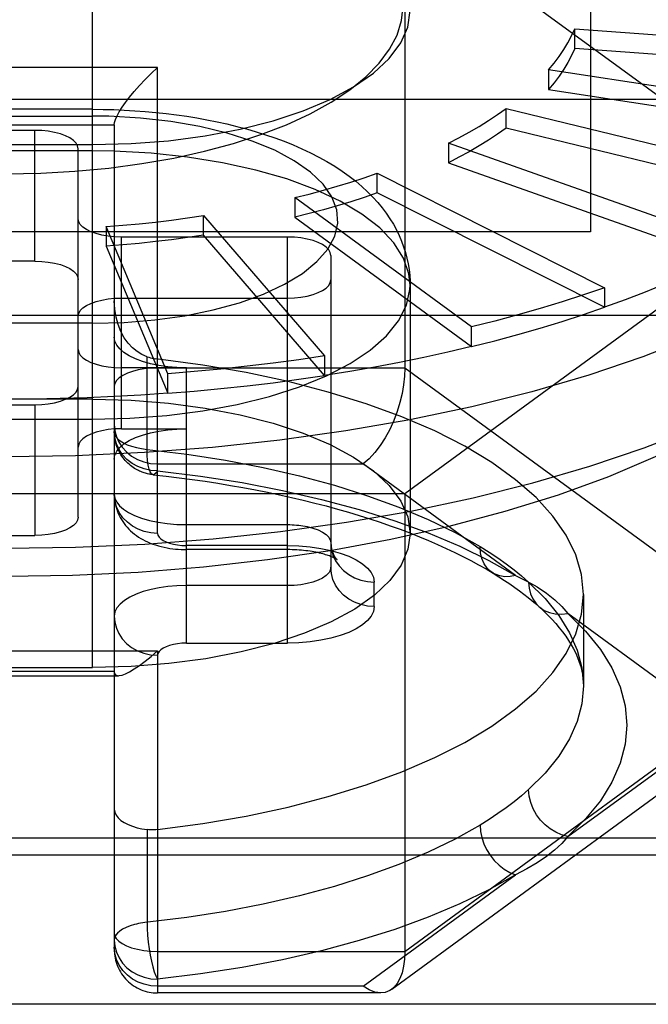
# Model space of a CAD drawing. Header units: inches. Extents: x 0 to 227, y 0 to 147.
# Tile 139 of 247: x 75.726 to 75.897, y 82.986 to 83.255. Entities that reach past the tile are written whole.
import ezdxf

# ---------------------------------------------------------------- set-up
doc = ezdxf.new("R2010")
doc.units = ezdxf.units.IN
doc.header["$LTSCALE"] = 12.4666666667
doc.header["$MEASUREMENT"] = 0
doc.linetypes.add('HIDDEN', pattern=[0.2, 0.1, -0.1])
doc.layers.get('0').update_dxf_attribs({"linetype": 'CONTINUOUS'})
doc.layers.add('DEFAULT_2', color=8, linetype='HIDDEN')

msp = doc.modelspace()

# ---------------------------------------------------------------- linework, layer by layer
at = {"color": 3, "linetype": 'Continuous'}
msp.add_line((46.1522896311, 83.2334721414), (105.2932896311, 83.2334721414), dxfattribs=at)
at = {"layer": 'DEFAULT_2', "color": 8, "linetype": 'HIDDEN'}
for p, q in [((75.88168726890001, 83.4747868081), (75.88168726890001, 83.197289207)), ((75.7458604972, 83.0783238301), (75.7458604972, 83.3773043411)), ((75.83102978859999, 83.2849549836), (75.83102978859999, 83.1600700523)), ((75.83102978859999, 83.2849549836), (75.9397896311, 83.20534318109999)), ((75.8773577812, 83.2473083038), (75.8773577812, 83.2526605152)), ((75.8773577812, 83.2526605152), (75.9723490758, 83.24558185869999)), ((75.9723490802, 83.24022964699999), (75.8773577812, 83.2473083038)), ((75.7636085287, 83.2421372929), (75.6809313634, 83.2421372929)), ((75.7636085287, 83.11493750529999), (75.7636085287, 83.2421372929)), ((75.8702530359, 83.2414546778), (75.8702530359, 83.2361024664)), ((75.9608926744, 83.2275124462), (75.8702530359, 83.2414546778)), ((75.8702530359, 83.2361024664), (75.9608926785, 83.2221602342)), ((75.7458604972, 83.230693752), (75.69861640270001, 83.230693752)), ((75.8586518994, 83.225588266), (75.8586518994, 83.2309404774)), ((75.8586518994, 83.2309404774), (75.942185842, 83.2105582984)), ((75.692742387, 83.2264413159), (75.7517975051, 83.2264413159)), ((75.6986181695, 83.2288494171), (75.7458406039, 83.2288494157)), ((75.75033602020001, 83.2287860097), (75.7458406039, 83.2288494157)), ((75.7517975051, 83.2264413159), (75.7517975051, 83.001309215)), ((75.7301439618, 83.2249391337), (75.7143959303, 83.2249391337)), ((75.7301439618, 83.1892577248), (75.7301439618, 83.2249391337)), ((75.9421858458, 83.20520608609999), (75.8586518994, 83.225588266)), ((75.69861640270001, 83.2210494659), (75.7458604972, 83.2210494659)), ((75.8429068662, 83.2214373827), (75.8429068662, 83.2160851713)), ((75.9167969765, 83.1952345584), (75.8429068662, 83.2214373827)), ((75.7458604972, 83.21932796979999), (75.69861640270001, 83.21932796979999)), ((75.7419549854, 83.1193759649), (75.7419549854, 83.2199475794)), ((75.751656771, 83.21924591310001), (75.7458604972, 83.21932796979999)), ((75.8429068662, 83.2160851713), (75.9167969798, 83.1898823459)), ((75.8234963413, 83.207881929), (75.8234963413, 83.2132341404)), ((75.8234963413, 83.2132341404), (75.8854975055, 83.1820068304)), ((75.8854975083, 83.17665461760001), (75.8234963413, 83.207881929)), ((75.8010101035, 83.2065800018), (75.8010101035, 83.2012277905)), ((75.84923844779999, 83.17127703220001), (75.8010101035, 83.2065800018)), ((75.9397896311, 83.20534318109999), (75.83102978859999, 83.1257313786)), ((75.7761313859, 83.1963249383), (75.7761313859, 83.2016771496)), ((75.7761313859, 83.2016771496), (75.8091215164, 83.1633711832)), ((75.8010101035, 83.2012277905), (75.84923845, 83.1659248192)), ((75.88168726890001, 83.197289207), (75.5627896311, 83.197289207)), ((75.7496161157, 83.1986745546), (75.7496161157, 83.1933223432)), ((75.7663656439, 83.1585294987), (75.7496161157, 83.1986745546)), ((75.753766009, 83.1435018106), (75.753766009, 83.1958217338)), ((75.7990415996, 83.1958217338), (75.753766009, 83.1958217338)), ((75.8091215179, 83.1580189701), (75.7761313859, 83.1963249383)), ((75.7990415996, 83.0849881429), (75.7990415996, 83.1958217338)), ((75.7496161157, 83.1933223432), (75.7663656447, 83.15317728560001)), ((75.7301439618, 83.1892577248), (75.7143959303, 83.1892577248)), ((75.81085262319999, 83.1908301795), (75.81085262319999, 83.1056756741)), ((75.8324746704, 83.1827232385), (75.8324746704, 83.1149285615)), ((75.8854975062, 83.18200683), (75.8854975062, 83.1766546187)), ((75.753766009, 83.1791832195), (75.7990415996, 83.1791832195)), ((75.4087920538, 83.17446162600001), (76.0356848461, 83.17446162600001)), ((75.7458587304, 83.1722784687), (75.69863629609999, 83.1722784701)), ((75.8492384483, 83.1659248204), (75.8492384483, 83.1712770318)), ((75.7607243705, 83.137861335), (75.7607243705, 83.1631623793)), ((75.8091215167, 83.16337118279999), (75.8091215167, 83.1580189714)), ((75.7714825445, 83.1601403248), (75.753766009, 83.1601403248)), ((75.83102978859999, 83.1600700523), (75.7636085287, 83.1600700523)), ((75.7714825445, 83.0849881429), (75.7714825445, 83.1601403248)), ((75.9397896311, 83.08045824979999), (75.83102978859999, 83.1600700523)), ((75.76636564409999, 83.15317728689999), (75.76636564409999, 83.1585294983)), ((75.7458604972, 83.1515332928), (75.69861640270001, 83.1515332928)), ((75.7143959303, 83.1500658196), (75.7301439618, 83.1500658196)), ((75.7301439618, 83.1500658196), (75.7301439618, 83.1143844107)), ((75.69861640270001, 83.1461185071), (75.7458604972, 83.1461185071)), ((75.753766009, 83.1435018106), (75.7714825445, 83.1435018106)), ((75.7636085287, 83.1339100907), (75.8196646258, 83.1339100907)), ((75.8612496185, 83.1034701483), (75.8196646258, 83.1339100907)), ((75.83102978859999, 83.1257313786), (75.6135101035, 83.1257313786)), ((75.83102978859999, 83.1257313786), (75.83102978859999, 83.00084644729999)), ((75.7714825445, 83.11732263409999), (75.7990415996, 83.11732263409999)), ((75.7143959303, 83.1143844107), (75.7301439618, 83.1143844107)), ((75.799040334, 83.1116097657), (75.77148263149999, 83.1116097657)), ((75.7990415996, 83.1105031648), (75.7714825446, 83.1105031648)), ((75.7990415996, 83.1006841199), (75.7714825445, 83.1006841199)), ((75.82266364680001, 83.09497178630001), (75.82266364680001, 83.10162612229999)), ((75.879750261, 83.0982989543), (75.879750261, 83.073321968)), ((75.9170593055, 83.0626175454), (75.875474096, 83.0930578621)), ((75.77148263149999, 83.0849881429), (75.7990403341, 83.0849881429)), ((75.6809313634, 83.0829136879), (75.7636085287, 83.0829136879)), ((75.7636085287, 83.0829136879), (75.7636085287, 82.9894806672)), ((75.83102978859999, 83.00084644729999), (75.9397896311, 83.08045824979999)), ((75.6915828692, 83.07609421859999), (75.75295699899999, 83.07609421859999)), ((75.7517975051, 83.07720081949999), (75.692742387, 83.07720081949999)), ((75.69861640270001, 83.0783238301), (75.7458604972, 83.0783238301)), ((75.9325363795, 83.067392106), (75.8274418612, 82.99046330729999)), ((75.87547458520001, 83.0321776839), (75.9170593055, 83.0626175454)), ((75.7607243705, 83.0340836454), (75.7607243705, 83.0087826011)), ((76.0356848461, 83.03173599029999), (75.4087920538, 83.03173599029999)), ((75.3942750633, 83.0271488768), (76.0502018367, 83.0271488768)), ((75.8196646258, 82.991325), (75.861248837, 83.0217644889)), ((75.7636085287, 83.00084644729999), (75.83102978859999, 83.00084644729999)), ((75.8196646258, 82.991325), (75.7636085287, 82.991325)), ((75.8244241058, 82.9894806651), (75.7636085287, 82.9894806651)), ((76.0502018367, 82.986389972), (75.3942750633, 82.986389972))]:
    msp.add_line(p, q, dxfattribs=at)
for points in [[(75.722269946, 83.2131093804), (75.7317286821, 83.2132849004), (75.7410522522, 83.2138031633), (75.7502775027, 83.214668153), (75.7592938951, 83.2158679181), (75.7680282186, 83.2173986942), (75.77640533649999, 83.2192399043), (75.78432992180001, 83.2213715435), (75.7917893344, 83.2237881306), (75.7987662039, 83.2264879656), (75.80517939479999, 83.22943969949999), (75.8109542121, 83.2326212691), (75.8160539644, 83.2360031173), (75.8204240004, 83.2395581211), (75.8240435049, 83.2432569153), (75.82687653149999, 83.2470710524), (75.82891382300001, 83.2509706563), (75.8301334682, 83.2549261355), (75.83053751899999, 83.2588655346)], [(75.7458604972, 83.2210494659), (75.7563907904, 83.2213240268), (75.7666176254, 83.22211616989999), (75.7766143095, 83.2234382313), (75.7861609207, 83.22525320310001), (75.795101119, 83.227544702), (75.80331746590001, 83.2302631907), (75.8106586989, 83.2333657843), (75.8170699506, 83.2368161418), (75.8224733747, 83.2405875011), (75.82678664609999, 83.24460824), (75.8299058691, 83.2488199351), (75.8318179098, 83.25315622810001), (75.8324687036, 83.2576556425)], [(75.8702530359, 83.2414546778), (75.8717575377, 83.2432840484), (75.8731344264, 83.24512957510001), (75.87438420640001, 83.2469920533), (75.8755053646, 83.2488690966), (75.87649638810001, 83.2507583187), (75.8773577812, 83.2526605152)], [(75.9880179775, 83.2481608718), (75.9872669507, 83.2397232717), (75.9851744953, 83.2317754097), (75.98174911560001, 83.22391062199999), (75.97700817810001, 83.2161687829), (75.9709757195, 83.2085891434), (75.96368232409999, 83.20121013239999), (75.95516496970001, 83.1940691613), (75.9454668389, 83.1872024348), (75.9346371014, 83.18064476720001), (75.9227306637, 83.1744294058), (75.9098078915, 83.1685878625), (75.8959343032, 83.1631497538), (75.88118023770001, 83.1581426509), (75.865620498, 83.1535919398), (75.849333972, 83.1495206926), (75.83240323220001, 83.1459495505), (75.8149141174, 83.142896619), (75.7969552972, 83.1403773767), (75.7786178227, 83.138404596), (75.75999466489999, 83.1369882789), (75.741180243, 83.1361356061), (75.722269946, 83.13585090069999)], [(75.8773577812, 83.2473083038), (75.87649638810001, 83.2454061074), (75.8755053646, 83.24351688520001), (75.87438420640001, 83.2416398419), (75.8731344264, 83.2397773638), (75.8717575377, 83.2379318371), (75.8702530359, 83.2361024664)], [(75.7517975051, 83.2264413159), (75.7518815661, 83.22711347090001), (75.7521373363, 83.2279380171), (75.7525655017, 83.2289063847), (75.7531640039, 83.2300103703), (75.753932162, 83.2312373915), (75.7548665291, 83.2325791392), (75.7559657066, 83.2340233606), (75.7572228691, 83.2355575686), (75.7586396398, 83.2371681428), (75.7601892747, 83.2388244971), (75.76184229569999, 83.2404942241), (75.7636085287, 83.2421372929)], [(75.7458604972, 83.230693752), (75.7487464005, 83.2306703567), (75.751630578, 83.2306001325), (75.7545100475, 83.2304830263), (75.7573813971, 83.23031901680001), (75.7602399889, 83.23010821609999), (75.7630866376, 83.2298503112), (75.7659220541, 83.2295447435), (75.7687416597, 83.2291913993), (75.7715414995, 83.2287901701), (75.7743205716, 83.22834049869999), (75.777076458, 83.2278419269), (75.7798092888, 83.2272933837), (75.78252085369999, 83.22669311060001), (75.7852030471, 83.2260413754), (75.78784565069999, 83.22533939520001), (75.7904580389, 83.2245830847), (75.7930524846, 83.2237660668), (75.7956066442, 83.2228923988), (75.798098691, 83.2219678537), (75.8005453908, 83.2209842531), (75.80296582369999, 83.21992962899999), (75.8053251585, 83.2188148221), (75.8075957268, 83.2176513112), (75.8097889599, 83.2164321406), (75.8119184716, 83.21514642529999), (75.8139478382, 83.2138138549), (75.81584830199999, 83.2124560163), (75.8176325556, 83.211068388), (75.8193002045, 83.2096554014), (75.8208614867, 83.2082121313), (75.8223358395, 83.2067212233), (75.8236876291, 83.2052219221), (75.8248818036, 83.2037686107), (75.82596797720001, 83.202317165), (75.8269750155, 83.2008336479), (75.82789669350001, 83.1993279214), (75.8287383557, 83.197791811), (75.82948986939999, 83.1962458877), (75.8301438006, 83.1947153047), (75.830711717, 83.19318460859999), (75.8311984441, 83.1916475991), (75.831606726, 83.190099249), (75.8319386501, 83.1885302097), (75.8321919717, 83.1869462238), (75.832365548, 83.1853494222), (75.8324582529, 83.1837423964), (75.8324746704, 83.18272286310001)], [(75.8429068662, 83.2214373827), (75.84580112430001, 83.2229389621), (75.8485885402, 83.22447416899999), (75.8512702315, 83.22604367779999), (75.8538428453, 83.2276454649), (75.8563030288, 83.2292775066), (75.8586518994, 83.2309404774)], [(75.7458587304, 83.1722784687), (75.7545175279, 83.1725198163), (75.762887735, 83.1732092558), (75.7710332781, 83.1743584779), (75.778762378, 83.1759324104), (75.7859380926, 83.1779139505), (75.7924598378, 83.18026088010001), (75.7982055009, 83.1829423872), (75.8031027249, 83.1859071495), (75.8070516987, 83.1891125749), (75.81001267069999, 83.1925016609), (75.8119143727, 83.1960230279), (75.812751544, 83.1996172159), (75.8124852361, 83.20322702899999), (75.811145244, 83.2067942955), (75.8087273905, 83.2102595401), (75.8052946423, 83.2135694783), (75.8008776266, 83.216666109), (75.7955691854, 83.21950410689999), (75.7894333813, 83.222030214), (75.78258718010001, 83.224210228), (75.7751241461, 83.2259991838), (75.7671785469, 83.2273761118), (75.75893652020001, 83.22830055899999), (75.75033602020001, 83.2287860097)], [(75.7419549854, 83.2199475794), (75.7418009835, 83.2207411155), (75.7413730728, 83.2214949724), (75.7406607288, 83.2222172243), (75.7396955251, 83.22288364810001), (75.7384936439, 83.22347652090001), (75.7370907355, 83.2239844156), (75.7355138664, 83.2243922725), (75.73380496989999, 83.22469326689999), (75.7320213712, 83.2248740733), (75.7301439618, 83.2249391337)], [(75.8586518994, 83.225588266), (75.8563030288, 83.22392529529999), (75.8538428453, 83.2222932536), (75.8512702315, 83.2206914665), (75.8485885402, 83.21912195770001), (75.84580112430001, 83.2175867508), (75.8429068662, 83.2160851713)], [(75.8324746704, 83.1827232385), (75.8321636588, 83.1858224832), (75.8306957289, 83.1901039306), (75.8280428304, 83.19428228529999), (75.8242420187, 83.1982991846), (75.819346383, 83.20209852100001), (75.8134243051, 83.2056272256), (75.8065585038, 83.20883601), (75.7988448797, 83.2116800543), (75.7903911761, 83.2141196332), (75.78131547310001, 83.2161206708), (75.7717445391, 83.2176552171), (75.7618120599, 83.2187018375), (75.751656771, 83.21924591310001)], [(75.8010101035, 83.2065800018), (75.8049450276, 83.2075726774), (75.8088067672, 83.2086123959), (75.8125969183, 83.2096996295), (75.8163106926, 83.2108329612), (75.81994330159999, 83.212010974), (75.8234963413, 83.2132341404)], [(75.8234963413, 83.207881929), (75.81994330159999, 83.2066587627), (75.8163106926, 83.20548074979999), (75.8125969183, 83.2043474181), (75.8088067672, 83.2032601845), (75.8049450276, 83.2022204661), (75.8010101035, 83.2012277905)], [(75.753766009, 83.1958217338), (75.7518883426, 83.1958868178), (75.7501045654, 83.19606766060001), (75.7483955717, 83.1963687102), (75.7468186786, 83.1967766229), (75.7454158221, 83.1972845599), (75.7442140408, 83.1978774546), (75.7432489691, 83.19854386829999), (75.7425367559, 83.1992660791), (75.7421089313, 83.2000198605), (75.7419549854, 83.200813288)], [(75.7496161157, 83.1986745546), (75.754117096, 83.199038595), (75.7585873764, 83.1994574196), (75.7630288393, 83.1999312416), (75.767435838, 83.2004594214), (75.7718027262, 83.2010413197), (75.7761313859, 83.2016771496)], [(75.7761313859, 83.1963249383), (75.7718027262, 83.1956891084), (75.767435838, 83.1951072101), (75.7630288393, 83.1945790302), (75.7585873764, 83.1941052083), (75.754117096, 83.1936863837), (75.7496161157, 83.1933223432)], [(75.81085262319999, 83.1908301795), (75.8106986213, 83.1916237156), (75.81027071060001, 83.19237757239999), (75.8095583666, 83.1930998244), (75.8085931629, 83.19376624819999), (75.8073912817, 83.194359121), (75.8059883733, 83.1948670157), (75.8044115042, 83.1952748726), (75.8027026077, 83.1955758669), (75.800919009, 83.1957566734), (75.7990415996, 83.1958217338)], [(75.7301439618, 83.1892577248), (75.7320216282, 83.1891926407), (75.7338054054, 83.1890117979), (75.7355143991, 83.1887107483), (75.7370912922, 83.1883028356), (75.7384941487, 83.1877948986), (75.7396959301, 83.1872020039), (75.7406610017, 83.18653559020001), (75.7413732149, 83.1858133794), (75.7418010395, 83.185059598), (75.7419549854, 83.1842661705)], [(75.9167969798, 83.1898823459), (75.91196515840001, 83.1875195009), (75.9069770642, 83.1852189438), (75.9018304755, 83.1829797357), (75.8965320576, 83.1808046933), (75.8910884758, 83.1786966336), (75.8854975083, 83.17665461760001)], [(75.7990415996, 83.1791832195), (75.80091926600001, 83.1792483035), (75.8027030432, 83.1794291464), (75.80441203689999, 83.17973019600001), (75.80598893, 83.18013810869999), (75.80739178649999, 83.1806460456), (75.8085935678, 83.1812389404), (75.8095586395, 83.181905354), (75.8102708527, 83.1826275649), (75.8106986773, 83.1833813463), (75.81085262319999, 83.1841747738)], [(75.7458604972, 83.1461185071), (75.75607917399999, 83.1463741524), (75.76615511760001, 83.1471375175), (75.7759475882, 83.14839793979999), (75.7853198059, 83.1501378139), (75.79414086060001, 83.1523328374), (75.8022875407, 83.1549523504), (75.8096460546, 83.157959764), (75.8161136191, 83.16131307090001), (75.8215998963, 83.1649654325), (75.8260282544, 83.1688658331), (75.8293368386, 83.17295979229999), (75.83147943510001, 83.1771901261), (75.8324261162, 83.1814977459), (75.8324746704, 83.18272286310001)], [(75.8854975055, 83.1820068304), (75.8797682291, 83.1800344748), (75.8739106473, 83.1781349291), (75.86792218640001, 83.1763074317), (75.8618105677, 83.1745542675), (75.8555835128, 83.1728777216), (75.84923844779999, 83.17127703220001)], [(75.7419549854, 83.1741916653), (75.7421089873, 83.1749852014), (75.742536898, 83.1757390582), (75.743249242, 83.17646131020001), (75.7442144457, 83.17712773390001), (75.7454163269, 83.1777206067), (75.7468192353, 83.1782285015), (75.7483961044, 83.1786363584), (75.7501050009, 83.1789373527), (75.7518885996, 83.1791181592), (75.753766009, 83.1791832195)], [(75.7607243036, 83.16316240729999), (75.7593408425, 83.1637485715), (75.7580072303, 83.1645644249), (75.7567498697, 83.16560484), (75.7555823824, 83.1668681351), (75.7545215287, 83.168357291), (75.7535993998, 83.1700503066), (75.7528439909, 83.1719245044), (75.7522768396, 83.1739570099), (75.7519205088, 83.1761178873), (75.7517975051, 83.1783831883)], [(75.84923844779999, 83.1659248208), (75.8555809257, 83.1675248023), (75.86181060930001, 83.1692020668), (75.8679222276, 83.1709551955), (75.8739106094, 83.1727827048), (75.87977068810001, 83.1746830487), (75.8854975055, 83.17665461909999)], [(75.7714825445, 83.1601403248), (75.76888279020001, 83.1602144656), (75.7663741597, 83.1604253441), (75.76393711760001, 83.1607766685), (75.7616302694, 83.1612573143), (75.7594955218, 83.16186168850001), (75.7575634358, 83.1625769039), (75.75587101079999, 83.1633934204), (75.7544408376, 83.1642956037), (75.7533034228, 83.1652705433), (75.7524720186, 83.16630052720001), (75.75197297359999, 83.1673607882), (75.7517975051, 83.1684595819)], [(75.7419549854, 83.1651318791), (75.7421089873, 83.164338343), (75.742536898, 83.1635844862), (75.743249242, 83.1628622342), (75.7442144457, 83.1621958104), (75.7454163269, 83.16160293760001), (75.7468192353, 83.1610950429), (75.7483961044, 83.160687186), (75.7501050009, 83.1603861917), (75.7518885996, 83.1602053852), (75.753766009, 83.1601403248)], [(75.84923845, 83.1659248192), (75.84278579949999, 83.1644028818), (75.8362367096, 83.1629620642), (75.8295883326, 83.1616018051), (75.8228492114, 83.1603237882), (75.816027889, 83.1591296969), (75.8091215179, 83.1580189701)], [(75.7607243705, 83.1631623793), (75.7611994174, 83.1630125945), (75.76167715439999, 83.16287976), (75.76215795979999, 83.1627637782), (75.7626406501, 83.1626648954), (75.7631240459, 83.1625833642)], [(75.879750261, 83.0982989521), (75.8792178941, 83.1037486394), (75.8776534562, 83.1091233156), (75.8750460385, 83.11444012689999), (75.8714283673, 83.11964762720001), (75.8668161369, 83.1247105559), (75.8612495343, 83.1295975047), (75.8547568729, 83.13427479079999), (75.8473894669, 83.138713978), (75.8391876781, 83.1428836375), (75.8302126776, 83.1467590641), (75.82051593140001, 83.1503118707), (75.8101669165, 83.15352167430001), (75.7992268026, 83.1563638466), (75.78777197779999, 83.1588227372), (75.775911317, 83.1608715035), (75.7631240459, 83.1625833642)], [(75.8091215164, 83.1633711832), (75.8021415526, 83.1623459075), (75.7950999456, 83.1614075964), (75.7879936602, 83.1605559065), (75.7808318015, 83.1597918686), (75.7736234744, 83.1591165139), (75.7663656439, 83.1585294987)], [(75.7636085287, 83.1600700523), (75.7617522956, 83.1600080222), (75.7599702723, 83.1598273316), (75.7583135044, 83.1595403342), (75.75678186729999, 83.1591518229), (75.7553828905, 83.1586605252), (75.7541650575, 83.1580764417), (75.75316391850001, 83.15740905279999), (75.752417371, 83.1566743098), (75.7519550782, 83.1558911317), (75.7517975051, 83.15507849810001)], [(75.83102978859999, 83.1600700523), (75.8309465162, 83.15785731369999), (75.8306953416, 83.15552953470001), (75.8302747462, 83.1531216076), (75.8296836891, 83.1506628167), (75.8289252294, 83.1481849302), (75.8280020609, 83.1457291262), (75.8269244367, 83.143336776), (75.82569921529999, 83.141050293), (75.8243408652, 83.1389115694), (75.82286530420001, 83.136975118), (75.8212903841, 83.1352951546), (75.8196646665, 83.1339101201)], [(75.722269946, 83.1108739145), (75.7412281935, 83.1111600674), (75.7600898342, 83.112017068), (75.7787587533, 83.11344054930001), (75.7971398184, 83.1154232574), (75.8151393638, 83.11795508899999), (75.832665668, 83.12102314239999), (75.8496294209, 83.1246117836), (75.865944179, 83.12870272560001), (75.8815268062, 83.1332751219), (75.896297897, 83.1383056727), (75.9101821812, 83.1437687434), (75.9231089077, 83.1496364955), (75.93501220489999, 83.15587902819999), (75.9403938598, 83.159029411)], [(75.7663656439, 83.1531772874), (75.7736204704, 83.1537640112), (75.7808318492, 83.1544396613), (75.7879936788, 83.1552036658), (75.7950998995, 83.1560553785), (75.8021444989, 83.1569940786), (75.8091215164, 83.15801897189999)], [(75.7301439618, 83.1500658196), (75.7320216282, 83.1501309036), (75.7338054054, 83.1503117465), (75.7355143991, 83.15061279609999), (75.7370912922, 83.1510207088), (75.7384941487, 83.1515286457), (75.7396959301, 83.1521215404), (75.7406610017, 83.15278795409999), (75.7413732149, 83.153510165), (75.7418010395, 83.15426394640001), (75.7419549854, 83.15505737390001)], [(75.7663656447, 83.15317728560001), (75.7590704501, 83.1526798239), (75.7517502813, 83.1522725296), (75.7444020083, 83.15195528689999), (75.7370350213, 83.151728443), (75.7296587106, 83.1515923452), (75.722269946, 83.1515468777)], [(75.7458604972, 83.1515332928), (75.7563907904, 83.1512587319), (75.7666176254, 83.1504665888), (75.7766143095, 83.1491445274), (75.7861609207, 83.14732955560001), (75.795101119, 83.1450380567), (75.80331746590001, 83.142319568), (75.8106586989, 83.1392169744), (75.8170699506, 83.1357666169), (75.8224733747, 83.1319952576), (75.82678664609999, 83.1279745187), (75.8299058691, 83.1237628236), (75.8318179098, 83.11942653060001), (75.8324687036, 83.1149271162)], [(75.722269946, 83.10322430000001), (75.740398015, 83.1035132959), (75.7583242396, 83.1043674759), (75.7761002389, 83.1057920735), (75.7935711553, 83.1077713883), (75.8106313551, 83.1102987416), (75.827184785, 83.1133523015), (75.84311570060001, 83.116912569), (75.8583775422, 83.1209658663), (75.8729212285, 83.1255042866), (75.8866385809, 83.1304910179), (75.89942534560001, 83.1358984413), (75.9112206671, 83.1416910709), (75.9205994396, 83.1470109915)], [(75.753766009, 83.1435018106), (75.7518883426, 83.1434367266), (75.7501045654, 83.1432558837), (75.7483955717, 83.1429548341), (75.7468186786, 83.1425469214), (75.7454158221, 83.1420389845), (75.7442140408, 83.1414460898), (75.7432489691, 83.1407796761), (75.7425367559, 83.1400574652), (75.7421089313, 83.1393036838), (75.7419549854, 83.1385102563)], [(75.7517975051, 83.1446145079), (75.7519442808, 83.1429321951), (75.7523718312, 83.1413171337), (75.7530509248, 83.1398155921), (75.7539702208, 83.1384274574), (75.7551327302, 83.1371595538), (75.7565147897, 83.1360558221), (75.7580939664, 83.13514848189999), (75.7598325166, 83.13447188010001), (75.7616856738, 83.13405290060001), (75.7636085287, 83.1339100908)], [(75.7517975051, 83.1351825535), (75.751972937, 83.1362812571), (75.7524719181, 83.13734145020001), (75.7533032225, 83.1383713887), (75.7544405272, 83.1393463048), (75.75587059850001, 83.1402484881), (75.7575629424, 83.141065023), (75.7594949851, 83.1417802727), (75.7616297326, 83.14238469), (75.7639366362, 83.1428653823), (75.7663737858, 83.1432167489), (75.7688825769, 83.1434276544), (75.7714825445, 83.1435018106)], [(75.7517975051, 83.1427017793), (75.7519005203, 83.14204396), (75.7522083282, 83.1413967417), (75.7527168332, 83.1407710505), (75.7534165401, 83.14017936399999), (75.75429252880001, 83.1396334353), (75.7553301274, 83.1391415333), (75.7565111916, 83.138711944), (75.7578175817, 83.1383513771), (75.7592303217, 83.1380658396), (75.7607243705, 83.137861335)], [(75.7636085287, 83.1319973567), (75.7617608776, 83.1321291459), (75.7599587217, 83.1325212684), (75.7582464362, 83.1331640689), (75.7566661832, 83.1340417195), (75.75525687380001, 83.1351326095), (75.7540532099, 83.1364098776), (75.7530848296, 83.1378420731), (75.75237557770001, 83.1393939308), (75.7519429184, 83.1410272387), (75.7517975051, 83.1427017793)], [(75.7623586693, 83.1309570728), (75.7620609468, 83.1309925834), (75.761764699, 83.1310355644), (75.76146887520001, 83.1310861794), (75.76117313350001, 83.1311445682), (75.76087770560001, 83.1312107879), (75.7605808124, 83.1312854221), (75.7602812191, 83.1313691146), (75.7599781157, 83.1314625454), (75.7596706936, 83.131566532), (75.7593582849, 83.13168199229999), (75.7590404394, 83.131809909), (75.7587163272, 83.1319515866), (75.7583854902, 83.1321083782), (75.7580471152, 83.1322820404), (75.7577010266, 83.13247428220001), (75.7573458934, 83.1326878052), (75.7569791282, 83.1329267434), (75.7566059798, 83.133190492), (75.7562284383, 83.1334803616), (75.755854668, 83.1337923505), (75.75549286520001, 83.1341206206), (75.7551430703, 83.1344655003), (75.7548082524, 83.1348242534), (75.7544869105, 83.1351986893), (75.7541771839, 83.13559192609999), (75.7538840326, 83.1359984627), (75.7536117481, 83.1364117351), (75.7533574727, 83.13683525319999), (75.7531204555, 83.137270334), (75.75290022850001, 83.1377185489), (75.7526951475, 83.1381853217), (75.7525100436, 83.1386614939), (75.7523488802, 83.1391351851), (75.7522073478, 83.1396174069), (75.7520831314, 83.140120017), (75.7519804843, 83.1406308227), (75.751901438, 83.14113835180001), (75.7518443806, 83.1416505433), (75.751809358, 83.142172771), (75.7517975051, 83.1427017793)], [(75.7607243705, 83.137861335), (75.77155655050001, 83.136532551), (75.7821358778, 83.1348795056), (75.7924080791, 83.1329106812), (75.80232047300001, 83.1306361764), (75.8118222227, 83.1280676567), (75.8208645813, 83.125218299), (75.82940116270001, 83.1221022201), (75.8373881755, 83.1187369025), (75.84478464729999, 83.1151411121), (75.8515526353, 83.11133281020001)], [(75.7623586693, 83.1309570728), (75.76229918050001, 83.1309665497), (75.76191330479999, 83.1311965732), (75.76156917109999, 83.13170989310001), (75.7612752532, 83.1324938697), (75.7610387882, 83.1335291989), (75.7608655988, 83.1347903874), (75.7607599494, 83.1362463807), (75.7607244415, 83.1378613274)], [(75.7636085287, 83.1319973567), (75.7631573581, 83.1313719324), (75.7627172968, 83.1310254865), (75.7623586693, 83.1309570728)], [(75.7623586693, 83.1309570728), (75.7659506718, 83.1305564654), (75.7695171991, 83.13012192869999), (75.7730564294, 83.129653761), (75.7765660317, 83.1291523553), (75.7800437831, 83.128618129), (75.78348768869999, 83.1280514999), (75.78689574, 83.1274529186), (75.7902659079, 83.12682287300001), (75.7935962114, 83.1261618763), (75.79688467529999, 83.1254704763), (75.8001293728, 83.1247492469), (75.8033283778, 83.1239987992), (75.8064798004, 83.1232197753), (75.8095818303, 83.1224128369), (75.81263271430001, 83.1215786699), (75.8156306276, 83.1207180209), (75.8185738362, 83.119831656), (75.8214605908, 83.1189203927), (75.8242892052, 83.1179850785), (75.8270580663, 83.11702658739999), (75.8297656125, 83.1160458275), (75.8324103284, 83.1150437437), (75.83499075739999, 83.1140213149), (75.83750551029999, 83.11297955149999), (75.83995324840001, 83.1119195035), (75.8423327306, 83.1108422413), (75.8446427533, 83.10974888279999), (75.8468822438, 83.1086405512), (75.84905014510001, 83.1075184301), (75.8511455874, 83.1063836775), (75.85316763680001, 83.1052375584), (75.85511579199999, 83.1040811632)], [(75.7636085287, 83.1319973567), (75.7752816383, 83.13056420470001), (75.7866252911, 83.1287919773), (75.7976673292, 83.1266748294), (75.80832422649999, 83.1242302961), (75.8185380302, 83.1214684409), (75.8282598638, 83.1184058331), (75.8374357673, 83.11505595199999), (75.8460230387, 83.1114381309), (75.853953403, 83.1075791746), (75.8612496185, 83.1034701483)], [(75.7517975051, 83.1256418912), (75.7518105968, 83.1250537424), (75.7518499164, 83.1244658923), (75.7519151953, 83.1238816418), (75.7520072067, 83.1232959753), (75.7521282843, 83.1227017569), (75.7522774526, 83.1221095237), (75.7524519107, 83.1215297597), (75.7526539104, 83.12095438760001), (75.7528872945, 83.1203758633), (75.7531489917, 83.1198047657), (75.75343383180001, 83.1192516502), (75.7537466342, 83.1187067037), (75.7540947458, 83.1181601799), (75.7544711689, 83.11762576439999), (75.7548665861, 83.1171157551), (75.7552885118, 83.11661954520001), (75.7557448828, 83.1161296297), (75.7562308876, 83.1156532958), (75.756745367, 83.115192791), (75.7572833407, 83.1147529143), (75.7578385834, 83.114337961), (75.7584111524, 83.11394670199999), (75.75899793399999, 83.1135800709), (75.7596030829, 83.1132345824), (75.7602287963, 83.1129087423), (75.760880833, 83.1125999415), (75.7615670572, 83.1123057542), (75.7622868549, 83.1120281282), (75.7630493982, 83.1117656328), (75.7638345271, 83.1115265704), (75.76462510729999, 83.11131538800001), (75.7654163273, 83.1111316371), (75.76619476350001, 83.1109761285), (75.7669661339, 83.110845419), (75.76773150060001, 83.11073767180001), (75.768490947, 83.1106515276), (75.7692441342, 83.11058588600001), (75.769992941, 83.1105396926), (75.7707393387, 83.110512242), (75.7714825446, 83.1105031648)], [(75.7517975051, 83.1256418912), (75.7519680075, 83.1245493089), (75.7524651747, 83.1234935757), (75.7532578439, 83.1224973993), (75.7543359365, 83.1215554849), (75.7557066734, 83.1206660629), (75.757352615, 83.11984961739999), (75.7592625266, 83.1191196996), (75.7614019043, 83.1184962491), (75.76372670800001, 83.1179955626), (75.76620740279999, 83.1176269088), (75.7688084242, 83.1173997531), (75.7714825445, 83.11732263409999)], [(75.7636085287, 83.11493746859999), (75.7617522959, 83.1150704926), (75.7599702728, 83.1154579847), (75.758313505, 83.1160734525), (75.7567818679, 83.11690661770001), (75.7553828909, 83.117960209), (75.7541650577, 83.1192127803), (75.75316391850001, 83.12064400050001), (75.752417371, 83.1222196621), (75.7519550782, 83.123899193), (75.7517975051, 83.1256418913)], [(75.7419549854, 83.1193759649), (75.7418009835, 83.1185824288), (75.7413730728, 83.117828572), (75.7406607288, 83.11710632), (75.7396955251, 83.11643989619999), (75.7384936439, 83.11584702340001), (75.7370907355, 83.1153391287), (75.7355138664, 83.1149312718), (75.73380496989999, 83.1146302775), (75.7320213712, 83.114449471), (75.7301439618, 83.1143844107)], [(75.7990415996, 83.11732263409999), (75.7996597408, 83.1173157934), (75.8002761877, 83.1172952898), (75.8008892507, 83.1172611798), (75.8014972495, 83.1172135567), (75.8020985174, 83.117152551), (75.8026914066, 83.11707833)], [(75.8026914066, 83.11707833), (75.8044036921, 83.11677858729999), (75.8059839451, 83.1163693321), (75.8073932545, 83.1158606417), (75.8085969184, 83.1152650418), (75.8095652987, 83.114597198), (75.8102745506, 83.1138735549), (75.8107072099, 83.113111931), (75.81085262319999, 83.1123310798)], [(75.8324687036, 83.1149271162), (75.83187714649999, 83.11063764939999), (75.83002990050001, 83.106304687), (75.82697500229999, 83.1020932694), (75.8227263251, 83.0980647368), (75.8173730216, 83.0942767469), (75.8109815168, 83.0907956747), (75.803633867, 83.0876567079), (75.7953799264, 83.08490174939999), (75.7863827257, 83.0825770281), (75.7767642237, 83.0807376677), (75.7666974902, 83.0793988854), (75.7564229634, 83.0785984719), (75.7458604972, 83.0783238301)], [(75.7636085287, 83.11493750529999), (75.76371120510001, 83.1144084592), (75.7639964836, 83.1139058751), (75.7644713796, 83.11342437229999), (75.7651148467, 83.1129800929), (75.7659160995, 83.112584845), (75.7668513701, 83.1122462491), (75.7679026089, 83.1119743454), (75.7690418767, 83.1117736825), (75.770230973, 83.1116531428), (75.77148263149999, 83.1116097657)], [(75.799040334, 83.1116097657), (75.802160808, 83.1115207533), (75.805171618, 83.1112676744), (75.8080961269, 83.1108460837), (75.81086424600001, 83.1102693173), (75.813425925, 83.1095440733), (75.8157444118, 83.1086858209), (75.8177753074, 83.1077060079), (75.81949150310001, 83.1066233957), (75.8208563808, 83.1054535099), (75.8218540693, 83.1042175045), (75.8224529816, 83.1029449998), (75.82266364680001, 83.10162612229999)], [(75.81085262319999, 83.1123310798), (75.8109980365, 83.11065653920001), (75.8114306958, 83.1090232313), (75.8121399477, 83.10747137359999), (75.813108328, 83.106039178), (75.8143119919, 83.10476191), (75.8157213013, 83.10367102), (75.8173015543, 83.10279336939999), (75.8190138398, 83.1021505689), (75.8208159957, 83.1017584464), (75.82266364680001, 83.1016266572)], [(75.81085262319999, 83.1123310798), (75.8108674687, 83.11185664), (75.81091078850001, 83.1113939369), (75.81098097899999, 83.1109437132), (75.811074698, 83.11051469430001), (75.8111873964, 83.1101136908), (75.8113146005, 83.1097435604), (75.8114514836, 83.1094068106), (75.8115920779, 83.109107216), (75.811728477, 83.1088503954), (75.81186053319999, 83.1086273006), (75.8119891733, 83.10843045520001), (75.8121084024, 83.108263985), (75.8122123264, 83.10813045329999), (75.81230325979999, 83.1080221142), (75.81238332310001, 83.1079333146), (75.8124489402, 83.1078653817), (75.8124977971, 83.1078179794), (75.8125307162, 83.1077879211), (75.81254796, 83.1077730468), (75.8125498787, 83.1077714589)], [(75.8515526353, 83.11133281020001), (75.85402295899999, 83.109791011), (75.85638981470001, 83.1082184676), (75.8586513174, 83.1066164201), (75.8608056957, 83.10498610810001), (75.862851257, 83.1033287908), (75.86478636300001, 83.1016457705)], [(75.85511579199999, 83.1040811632), (75.8544933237, 83.1045104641), (75.8534949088, 83.10546864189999), (75.8526741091, 83.1066571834), (75.8520617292, 83.10805156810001), (75.85168213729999, 83.1096193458), (75.85155265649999, 83.1113247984)], [(75.812548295, 83.1077727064), (75.8125312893, 83.1077856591), (75.8124963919, 83.1078108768), (75.8124428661, 83.1078475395), (75.8123701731, 83.1078947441), (75.81227796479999, 83.1079515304), (75.8121654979, 83.1080172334), (75.8120320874, 83.10809116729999), (75.8118771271, 83.1081726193), (75.8116999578, 83.108260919), (75.8115001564, 83.1083552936), (75.8112773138, 83.1084549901), (75.8110310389, 83.1085592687), (75.8107609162, 83.10866741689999), (75.810466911, 83.1087785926), (75.8101490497, 83.108891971), (75.80980724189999, 83.1090068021), (75.8094413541, 83.10912237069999), (75.8090519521, 83.1092377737), (75.8086395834, 83.1093521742), (75.8082048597, 83.1094647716), (75.807748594, 83.10957476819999), (75.8072713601, 83.109681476), (75.8067737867, 83.1097842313), (75.806257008, 83.1098823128), (75.8057221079, 83.1099750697), (75.805170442, 83.1100618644), (75.8046035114, 83.1101421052), (75.80402250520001, 83.11021530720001), (75.8034287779, 83.1102810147), (75.80282371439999, 83.1103388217), (75.80220871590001, 83.1103883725), (75.8015853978, 83.1104293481), (75.8009553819, 83.1104614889), (75.8003202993, 83.11048459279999), (75.7996820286, 83.11049851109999), (75.7990415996, 83.1105031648)], [(75.81085262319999, 83.1056756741), (75.8108364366, 83.1054144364), (75.8107879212, 83.1051539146), (75.8107072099, 83.104894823), (75.810594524, 83.1046378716), (75.8104501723, 83.10438376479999), (75.8102745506, 83.104133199)], [(75.82266364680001, 83.0949712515), (75.8208159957, 83.0951030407), (75.8190138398, 83.0954951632), (75.8173015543, 83.0961379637), (75.8157213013, 83.0970156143), (75.8143119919, 83.0981065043), (75.813108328, 83.0993837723), (75.8121399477, 83.1008159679), (75.8114306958, 83.1023678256), (75.8109980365, 83.1040011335), (75.81085262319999, 83.1056756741)], [(75.8102745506, 83.104133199), (75.8095652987, 83.1034095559), (75.8085969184, 83.1027417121), (75.8073932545, 83.10214611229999), (75.8059839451, 83.1016374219), (75.8044036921, 83.1012281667), (75.8026914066, 83.1009284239), (75.8008892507, 83.1007455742), (75.7990415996, 83.1006841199)], [(75.8551133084, 83.1040798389), (75.8566982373, 83.1031013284), (75.858246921, 83.1021107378), (75.8596924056, 83.1011457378), (75.8610466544, 83.10020092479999), (75.8623266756, 83.0992701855), (75.8635281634, 83.0983602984), (75.8646459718, 83.0974778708), (75.8656944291, 83.09661407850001), (75.8666855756, 83.0957654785), (75.8675789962, 83.0949748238)], [(75.8612488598, 83.10347058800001), (75.85972232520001, 83.1031553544), (75.8582578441, 83.1031133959), (75.8568973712, 83.1033299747), (75.855640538, 83.1037942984), (75.8551162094, 83.1040809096)], [(75.861249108, 83.1034704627), (75.864337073, 83.1019290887), (75.86714113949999, 83.10032226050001), (75.8696652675, 83.0986244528), (75.8719002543, 83.0968364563), (75.873835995, 83.0949740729), (75.8754749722, 83.0930571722)], [(75.7714825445, 83.1006841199), (75.7688972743, 83.1006120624), (75.766399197, 83.1004019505), (75.7640420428, 83.100066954), (75.7618132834, 83.0996113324), (75.7597087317, 83.0990320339), (75.757776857, 83.098336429), (75.7560497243, 83.0975292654), (75.7545745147, 83.0966251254), (75.75338978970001, 83.09564262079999), (75.7525174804, 83.0945942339), (75.7519799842, 83.0934949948), (75.7517975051, 83.09236486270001)], [(75.86478636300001, 83.1016457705), (75.86930729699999, 83.0971572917), (75.8730397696, 83.09254301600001), (75.875963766, 83.0878281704), (75.8780636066, 83.0830365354), (75.8793280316, 83.07819230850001), (75.879750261, 83.073321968)], [(75.86478636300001, 83.1016377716), (75.8649187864, 83.0999843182), (75.8653047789, 83.0984475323), (75.8659182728, 83.0970685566), (75.8667495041, 83.09584517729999), (75.8675790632, 83.0949777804)], [(75.7636085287, 83.0340788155), (75.77591164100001, 83.0357264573), (75.787772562, 83.0377752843), (75.7992275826, 83.0402342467), (75.8101678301, 83.04307649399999), (75.8205169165, 83.0462863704), (75.8302136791, 83.0498392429), (75.8391886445, 83.0537147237), (75.8473903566, 83.0578844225), (75.8547576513, 83.0623236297), (75.8612501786, 83.06700091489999), (75.8668166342, 83.07188783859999), (75.8714287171, 83.0769507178), (75.8750462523, 83.08215814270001), (75.877653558, 83.0874748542), (75.87921792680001, 83.0928494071), (75.879750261, 83.0982989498)], [(75.82266364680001, 83.09497178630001), (75.8224530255, 83.093653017), (75.8218541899, 83.0923805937), (75.8208566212, 83.0911446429), (75.81949187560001, 83.0899747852), (75.8177758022, 83.0888921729), (75.8157450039, 83.087912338), (75.8134265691, 83.08705404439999), (75.81086489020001, 83.0863287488), (75.8080967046, 83.0857519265), (75.8051720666, 83.0853302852), (75.80216106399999, 83.0850771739), (75.7990403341, 83.0849881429)], [(75.8675790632, 83.0949777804), (75.8688346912, 83.0938171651), (75.8700209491, 83.092655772), (75.8711368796, 83.0914955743), (75.8721838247, 83.090336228), (75.873162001, 83.0891784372), (75.8740728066, 83.0880213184), (75.874916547, 83.0868649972), (75.8756947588, 83.0857074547), (75.8764075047, 83.0845480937), (75.8770562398, 83.0833830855), (75.8776404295, 83.08221055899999), (75.8781607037, 83.0810242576), (75.87861540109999, 83.0798195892), (75.8790022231, 83.0785893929), (75.8793175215, 83.0773230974), (75.8795524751, 83.0760241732), (75.8796994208, 83.07469106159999), (75.879750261, 83.073321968)], [(75.8675800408, 83.0949769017), (75.8678020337, 83.094784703), (75.8690540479, 83.0939280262), (75.8704845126, 83.0933038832), (75.8720588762, 83.0929397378), (75.8737358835, 83.0928541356), (75.8754749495, 83.0930570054)], [(75.7517975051, 83.09236486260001), (75.7519442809, 83.09068254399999), (75.7523718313, 83.0890674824), (75.7530509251, 83.0875659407), (75.75397022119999, 83.0861778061), (75.75513273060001, 83.0849099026), (75.7565147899, 83.0838061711), (75.7580939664, 83.0828988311), (75.7598325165, 83.0822222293), (75.7616856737, 83.0818032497), (75.7636085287, 83.08166044)], [(75.875474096, 83.0930578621), (75.8803444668, 83.0882246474), (75.8843468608, 83.0832808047), (75.8874885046, 83.0782126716), (75.8897477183, 83.0730612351), (75.8911052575, 83.0678534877), (75.8915610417, 83.0626177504), (75.8911053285, 83.05738201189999), (75.8897478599, 83.0521742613), (75.8874887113, 83.047022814), (75.884347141, 83.04195467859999), (75.8803448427, 83.03701085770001), (75.87547458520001, 83.0321776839)], [(75.77148263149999, 83.0849881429), (75.7702308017, 83.08494475), (75.7690415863, 83.0848241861), (75.7679022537, 83.0846234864), (75.766850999, 83.0843515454), (75.7659157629, 83.0840129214), (75.7651145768, 83.08361765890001), (75.7644711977, 83.0831733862), (75.7639963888, 83.0826919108), (75.7637111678, 83.08218937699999), (75.7636085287, 83.0816604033)], [(75.7529016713, 83.0760949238), (75.7531639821, 83.0761086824), (75.753931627, 83.0762735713), (75.7548664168, 83.0766258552), (75.75596472, 83.0771732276), (75.7572229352, 83.07791872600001), (75.7586372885, 83.0788740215), (75.7601891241, 83.0800285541), (75.7618565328, 83.0813681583), (75.7636085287, 83.0829136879)], [(75.7517975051, 83.07720081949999), (75.7518819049, 83.0766813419), (75.7521373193, 83.0763200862), (75.7525647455, 83.076127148), (75.7529016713, 83.0760949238)], [(75.879750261, 83.0733219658), (75.8793280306, 83.0684516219), (75.8780636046, 83.0636073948), (75.87596376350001, 83.0588147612), (75.8730397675, 83.0541009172), (75.8693072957, 83.0494926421), (75.86478636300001, 83.0450141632)], [(75.86478636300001, 83.0450141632), (75.8628518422, 83.0433416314), (75.8608066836, 83.0416905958), (75.8586524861, 83.0400623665), (75.8563909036, 83.0384582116), (75.8540236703, 83.0368793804), (75.8515526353, 83.0353271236)], [(75.8754749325, 83.03217807), (75.87379222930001, 83.0326458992), (75.8721778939, 83.0333551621), (75.8706781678, 83.0342696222), (75.869292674, 83.035378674), (75.8680280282, 83.0366833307), (75.8669274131, 83.0381536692), (75.8660225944, 83.03976325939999), (75.86534752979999, 83.0414717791), (75.864929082, 83.0432342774), (75.86478634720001, 83.0450061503)], [(75.7517975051, 83.0396235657), (75.7519201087, 83.0388084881), (75.752275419, 83.0380149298), (75.7528411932, 83.03727494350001), (75.7535951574, 83.0365939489), (75.7545160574, 83.03597652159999), (75.7555761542, 83.0354352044), (75.7567435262, 83.03497479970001), (75.7580017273, 83.0345955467), (75.75933746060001, 83.0342963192), (75.7607243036, 83.0340836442)], [(75.7636085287, 83.0340788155), (75.7631240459, 83.0340323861), (75.7626406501, 83.03400485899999), (75.76215795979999, 83.0339962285), (75.76167715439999, 83.0340064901), (75.7611994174, 83.0340356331), (75.7607243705, 83.0340836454)], [(75.8515526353, 83.0353271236), (75.84478464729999, 83.0315088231), (75.8373881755, 83.0279070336), (75.82940116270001, 83.02454071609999), (75.8208645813, 83.0214256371), (75.8118222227, 83.0185762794), (75.80232047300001, 83.0160077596), (75.7924080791, 83.0137332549), (75.7821358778, 83.0117644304), (75.77155655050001, 83.0101113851)], [(75.8515526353, 83.03531912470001), (75.8516727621, 83.0336040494), (75.8520229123, 83.03188764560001), (75.8525794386, 83.03022318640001), (75.8533334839, 83.0286130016), (75.8542882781, 83.02706274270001), (75.8554240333, 83.02562345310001), (75.8567216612, 83.0243336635), (75.8581498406, 83.0232368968), (75.85967117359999, 83.0223708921), (75.861248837, 83.0217644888)], [(75.8754750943, 83.0321780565), (75.8738277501, 83.0302850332), (75.87188614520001, 83.0284676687), (75.8696470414, 83.026700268), (75.8671228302, 83.024982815), (75.8643250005, 83.0233307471), (75.861248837, 83.0217644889)], [(75.861248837, 83.0217644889), (75.8539527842, 83.0176555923), (75.84602253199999, 83.0137967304), (75.83743530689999, 83.01017896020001), (75.8282594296, 83.0068291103), (75.8185376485, 83.0037665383), (75.8083239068, 83.00100471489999), (75.7976670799, 82.9985602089), (75.7866251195, 82.9964430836), (75.7752815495, 82.9946708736), (75.7636085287, 82.99323773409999)], [(75.77155655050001, 83.0101113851), (75.76012893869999, 83.008712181), (75.7595430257, 83.0086286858), (75.7589682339, 83.0085323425), (75.7584061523, 83.0084234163), (75.7578583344, 83.0083022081), (75.7573262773, 83.0081690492)], [(75.7607244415, 83.0087826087), (75.7607599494, 83.0070484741), (75.7608655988, 83.0052378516), (75.7610387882, 83.0033953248), (75.7612752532, 83.0015662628), (75.76156917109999, 82.9997957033), (75.76191330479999, 82.9981272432), (75.76229918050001, 82.9966019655), (75.7627172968, 82.99525742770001), (75.7631573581, 82.9941267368), (75.7636085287, 82.99323773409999)], [(75.7573262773, 83.0081690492), (75.7561169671, 83.0078011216), (75.7550268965, 83.00737177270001), (75.75407341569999, 83.0068878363), (75.7532717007, 83.0063570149), (75.75263451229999, 83.0057877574), (75.7521719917, 83.0051891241), (75.7518915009, 83.0045706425), (75.7517975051, 83.0039421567)], [(75.7517975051, 83.00583800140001), (75.7519442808, 83.00505352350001), (75.7523718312, 83.0043004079), (75.7530509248, 83.0036002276), (75.7539702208, 83.00295292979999), (75.7551327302, 83.0023616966), (75.7565147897, 83.00184701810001), (75.7580939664, 83.00142391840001), (75.7598325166, 83.0011084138), (75.7616856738, 83.0009130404), (75.7636085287, 83.0008464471)], [(75.7517975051, 83.003942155), (75.7519427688, 83.0022684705), (75.7523750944, 83.0006356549), (75.75308402, 82.99908388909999), (75.7540521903, 82.9976515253), (75.7552558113, 82.9963739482), (75.7566652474, 82.99528271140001), (75.7582457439, 82.9944047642), (75.7599583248, 82.9937617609), (75.7617607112, 82.9933695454), (75.7636085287, 82.99323773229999)], [(75.7636085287, 82.991325), (75.7617522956, 82.991458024), (75.7599702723, 82.9918455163), (75.7583135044, 82.9924609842), (75.75678186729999, 82.9932941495), (75.7553828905, 82.9943477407), (75.7541650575, 82.99560031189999), (75.75316391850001, 82.997031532), (75.752417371, 82.9986071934), (75.7519550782, 83.0002867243), (75.7517975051, 83.0020294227)], [(75.83102978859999, 83.00084644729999), (75.83094733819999, 82.9987550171), (75.830695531, 82.996795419), (75.8302739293, 82.9950039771), (75.8296838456, 82.9934097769), (75.8289234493, 82.9920436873), (75.8280017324, 82.9909383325), (75.8274240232, 82.99044986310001)], [(75.8244807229, 82.9894806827), (75.8228653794, 82.98970420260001), (75.821310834, 82.9903149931), (75.8196646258, 82.991325)], [(75.8274240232, 82.99044986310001), (75.82692260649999, 82.9901247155), (75.825699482, 82.98963041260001), (75.8244807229, 82.9894806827)]]:
    msp.add_lwpolyline(points, dxfattribs=at)
msp.add_arc((75.7636085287, 83.0012916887), 0.0118110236, 179.999970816, 269.9999999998, dxfattribs=at)

doc.saveas('drawing.dxf')
